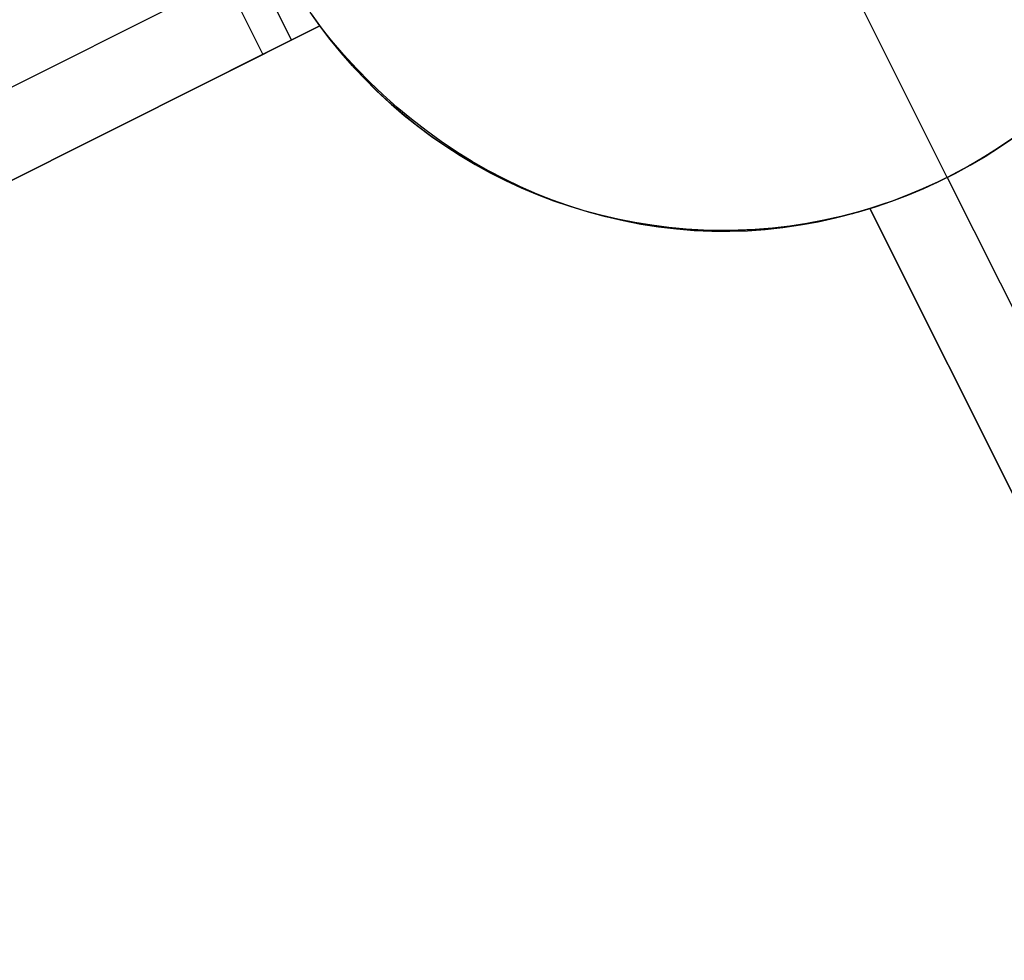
# Model space of a CAD drawing. Header units: millimetres. Extents: x 6049 to 7254, y -11340 to -10297.
# Tile 227 of 237: x 6739.66 to 6745.57, y -10672.01 to -10666.37. Entities that reach past the tile are written whole.
import ezdxf

# ---------------------------------------------------------------- set-up
doc = ezdxf.new("R2010")
doc.units = ezdxf.units.MM
doc.layers.add('color', color=7, linetype='Continuous')

msp = doc.modelspace()

# ---------------------------------------------------------------- linework, layer by layer
at = {"layer": 'color', "color": 254, "true_color": 0xcad1ee}
for p, q in [((6741.2907, -10666.4959, 0.7), (6740.8427, -10665.6018, 0.7)), ((6741.1201, -10666.5814, 0.7), (6740.672, -10665.6874, 0.7)), ((6741.1201, -10666.5814, 0.7), (6740.672, -10665.6874, 0.7)), ((6745.226, -10667.32, -7.3), (6744.4419, -10665.7555, -7.3)), ((6733.1537, -10670.0146, 15.7), (6740.8961, -10666.1344, 0.7)), ((6741.4613, -10666.4103, 0.7), (6741.4034, -10666.3283, 0.7)), ((6741.4613, -10666.4103, 0.7), (6741.4034, -10666.3283, 0.7)), ((6741.4104, -10666.3385, -7.3), (6741.4705, -10666.4228, -7.3)), ((6741.4104, -10666.3385, -7.3), (6741.4705, -10666.4228, -7.3)), ((6741.4613, -10666.4103, 13.521), (6733.3777, -10670.4616, 17.1672)), ((6741.4613, -10666.4103, 13.521), (6733.3777, -10670.4616, 17.1672)), ((6736.8703, -10668.7112, 8.9336), (6741.4613, -10666.4103, 8.9336)), ((6741.1201, -10666.5814, 0.7), (6741.4613, -10666.4103, 0.7)), ((6741.1201, -10666.5814, 0.7), (6741.4613, -10666.4103, 0.7)), ((6741.5322, -10666.4989, 13.4966), (6741.4613, -10666.4103, 13.521)), ((6741.5322, -10666.4989, 13.4966), (6741.4613, -10666.4103, 13.521)), ((6741.4613, -10666.4103, 13.521), (6741.4613, -10666.4103, 0.7)), ((6741.5241, -10666.493, 3.1105), (6741.4613, -10666.4103, 3.1105)), ((6741.4613, -10666.4103, 13.521), (6741.4613, -10666.4103, 0.7)), ((6741.4705, -10666.4228, -7.3), (6741.5336, -10666.505, -7.3)), ((6741.4705, -10666.4228, -7.3), (6741.5336, -10666.505, -7.3)), ((6741.5896, -10666.5734, 3.1105), (6741.5241, -10666.493, 3.1105)), ((6741.6057, -10666.5848, 13.4708), (6741.5322, -10666.4989, 13.4966)), ((6741.6057, -10666.5848, 13.4708), (6741.5322, -10666.4989, 13.4966)), ((6741.5336, -10666.505, -7.3), (6741.5994, -10666.5849, -7.3)), ((6741.5336, -10666.505, -7.3), (6741.5994, -10666.5849, -7.3)), ((6733.3777, -10670.4616, 15.7), (6741.1201, -10666.5814, 0.7)), ((6733.3777, -10670.4616, 15.7), (6741.1201, -10666.5814, 0.7)), ((6741.6579, -10666.6515, 3.1105), (6741.5896, -10666.5734, 3.1105)), ((6741.5994, -10666.5849, -7.3), (6741.668, -10666.6626, -7.3)), ((6741.5994, -10666.5849, -7.3), (6741.668, -10666.6626, -7.3)), ((6741.6819, -10666.668, 13.4438), (6741.6057, -10666.5848, 13.4708)), ((6741.6819, -10666.668, 13.4438), (6741.6057, -10666.5848, 13.4708)), ((6741.7289, -10666.7272, 3.1105), (6741.6579, -10666.6515, 3.1105)), ((6741.668, -10666.6626, -7.3), (6741.7392, -10666.7378, -7.3)), ((6741.668, -10666.6626, -7.3), (6741.7392, -10666.7378, -7.3)), ((6741.7606, -10666.7483, 13.4155), (6741.6819, -10666.668, 13.4438)), ((6741.7606, -10666.7483, 13.4155), (6741.6819, -10666.668, 13.4438)), ((6741.8024, -10666.8004, 3.1105), (6741.7289, -10666.7272, 3.1105)), ((6741.7392, -10666.7378, -7.3), (6741.8129, -10666.8105, -7.3)), ((6741.7392, -10666.7378, -7.3), (6741.8129, -10666.8105, -7.3)), ((6741.8418, -10666.8257, 13.386), (6741.7606, -10666.7483, 13.4155)), ((6741.8418, -10666.8257, 13.386), (6741.7606, -10666.7483, 13.4155)), ((6741.8784, -10666.871, 3.1105), (6741.8024, -10666.8004, 3.1105)), ((6741.8129, -10666.8105, -7.3), (6741.8891, -10666.8806, -7.3)), ((6741.8129, -10666.8105, -7.3), (6741.8891, -10666.8806, -7.3)), ((6741.9254, -10666.9001, 13.3554), (6741.8418, -10666.8257, 13.386)), ((6741.9254, -10666.9001, 13.3554), (6741.8418, -10666.8257, 13.386)), ((6741.9568, -10666.9389, 3.1105), (6741.8784, -10666.871, 3.1105)), ((6741.8891, -10666.8806, -7.3), (6741.9677, -10666.948, -7.3)), ((6741.8891, -10666.8806, -7.3), (6741.9677, -10666.948, -7.3)), ((6742.0112, -10666.9714, 13.3235), (6741.9254, -10666.9001, 13.3554)), ((6742.0112, -10666.9714, 13.3235), (6741.9254, -10666.9001, 13.3554)), ((6742.0375, -10667.0041, 3.1105), (6741.9568, -10666.9389, 3.1105)), ((6741.9677, -10666.948, -7.3), (6742.0486, -10667.0127, -7.3)), ((6741.9677, -10666.948, -7.3), (6742.0486, -10667.0127, -7.3)), ((6742.0991, -10667.0395, 13.2906), (6742.0112, -10666.9714, 13.3235)), ((6742.0991, -10667.0395, 13.2906), (6742.0112, -10666.9714, 13.3235)), ((6742.1204, -10667.0665, 3.1105), (6742.0375, -10667.0041, 3.1105)), ((6742.0486, -10667.0127, -7.3), (6742.1317, -10667.0746, -7.3)), ((6742.0486, -10667.0127, -7.3), (6742.1317, -10667.0746, -7.3)), ((6742.1891, -10667.1042, 13.2566), (6742.0991, -10667.0395, 13.2906)), ((6742.1891, -10667.1042, 13.2566), (6742.0991, -10667.0395, 13.2906)), ((6742.2054, -10667.1259, 3.1105), (6742.1204, -10667.0665, 3.1105)), ((6742.1317, -10667.0746, -7.3), (6742.2168, -10667.1335, -7.3)), ((6742.1317, -10667.0746, -7.3), (6742.2168, -10667.1335, -7.3)), ((6742.2811, -10667.1657, 13.2216), (6742.1891, -10667.1042, 13.2566)), ((6742.2811, -10667.1657, 13.2216), (6742.1891, -10667.1042, 13.2566)), ((6745.6188, -10667.084, 3.1105), (6745.5331, -10667.1426, 3.1105)), ((6745.5962, -10667.0999, 5.6691), (6745.5371, -10667.1401, 5.6785)), ((6745.5962, -10667.0999, 5.6691), (6745.5371, -10667.1401, 5.6785)), ((6745.5395, -10667.1385, -7.3), (6745.6248, -10667.0798, -7.3)), ((6745.5395, -10667.1385, -7.3), (6745.6248, -10667.0798, -7.3)), ((6742.2925, -10667.1824, 3.1105), (6742.2054, -10667.1259, 3.1105)), ((6742.2168, -10667.1335, -7.3), (6742.3039, -10667.1895, -7.3)), ((6742.2168, -10667.1335, -7.3), (6742.3039, -10667.1895, -7.3)), ((6742.3748, -10667.2237, 13.1856), (6742.2811, -10667.1657, 13.2216)), ((6742.3748, -10667.2237, 13.1856), (6742.2811, -10667.1657, 13.2216)), ((6745.4769, -10667.1789, 5.6863), (6745.4156, -10667.2164, 5.6923)), ((6745.4769, -10667.1789, 5.6863), (6745.4156, -10667.2164, 5.6923)), ((6745.5331, -10667.1426, 3.1105), (6745.4456, -10667.1982, 3.1105)), ((6745.4522, -10667.1942, -7.3), (6745.5395, -10667.1385, -7.3)), ((6745.4522, -10667.1942, -7.3), (6745.5395, -10667.1385, -7.3)), ((6745.5371, -10667.1401, 5.6785), (6745.4769, -10667.1789, 5.6863)), ((6745.5371, -10667.1401, 5.6785), (6745.4769, -10667.1789, 5.6863)), ((6742.3814, -10667.2358, 3.1105), (6742.2925, -10667.1824, 3.1105)), ((6742.3039, -10667.1895, -7.3), (6742.393, -10667.2425, -7.3)), ((6742.3039, -10667.1895, -7.3), (6742.393, -10667.2425, -7.3)), ((6742.4703, -10667.2781, 13.1486), (6742.3748, -10667.2237, 13.1856)), ((6742.4703, -10667.2781, 13.1486), (6742.3748, -10667.2237, 13.1856)), ((6742.4721, -10667.2861, 3.1105), (6742.3814, -10667.2358, 3.1105)), ((6745.4156, -10667.2164, 5.6923), (6745.3533, -10667.2524, 5.6966)), ((6745.4156, -10667.2164, 5.6923), (6745.3533, -10667.2524, 5.6966)), ((6745.4456, -10667.1982, 3.1105), (6745.3561, -10667.2508, 3.1105)), ((6745.363, -10667.2469, -7.3), (6745.4522, -10667.1942, -7.3)), ((6745.363, -10667.2469, -7.3), (6745.4522, -10667.1942, -7.3)), ((6742.393, -10667.2425, -7.3), (6742.4837, -10667.2923, -7.3)), ((6742.393, -10667.2425, -7.3), (6742.4837, -10667.2923, -7.3)), ((6742.5674, -10667.3291, 13.1108), (6742.4703, -10667.2781, 13.1486)), ((6742.5674, -10667.3291, 13.1108), (6742.4703, -10667.2781, 13.1486)), ((6742.5645, -10667.3333, 3.1105), (6742.4721, -10667.2861, 3.1105)), ((6742.4837, -10667.2923, -7.3), (6742.5762, -10667.339, -7.3)), ((6742.4837, -10667.2923, -7.3), (6742.5762, -10667.339, -7.3)), ((6745.1795, -10667.3428, -7.3), (6745.2721, -10667.2964, -7.3)), ((6745.1795, -10667.3428, -7.3), (6745.2721, -10667.2964, -7.3)), ((6745.29, -10667.287, 5.6991), (6745.226, -10667.32, 5.7)), ((6745.29, -10667.287, 5.6991), (6745.226, -10667.32, 5.7)), ((6745.3561, -10667.2508, 3.1105), (6745.2649, -10667.3002, 3.1105)), ((6745.2721, -10667.2964, -7.3), (6745.363, -10667.2469, -7.3)), ((6745.2721, -10667.2964, -7.3), (6745.363, -10667.2469, -7.3)), ((6745.3533, -10667.2524, 5.6966), (6745.29, -10667.287, 5.6991)), ((6745.3533, -10667.2524, 5.6966), (6745.29, -10667.287, 5.6991)), ((6742.6585, -10667.3772, 3.1105), (6742.5645, -10667.3333, 3.1105)), ((6742.666, -10667.3764, 13.0721), (6742.5674, -10667.3291, 13.1108)), ((6742.666, -10667.3764, 13.0721), (6742.5674, -10667.3291, 13.1108)), ((6742.5762, -10667.339, -7.3), (6742.6702, -10667.3824, -7.3)), ((6742.5762, -10667.339, -7.3), (6742.6702, -10667.3824, -7.3)), ((6745.172, -10667.3464, 3.1105), (6745.0776, -10667.3894, 3.1105)), ((6745.0854, -10667.386, -7.3), (6745.1795, -10667.3428, -7.3)), ((6745.0854, -10667.386, -7.3), (6745.1795, -10667.3428, -7.3)), ((6745.1612, -10667.3516, 5.6991), (6745.0956, -10667.3815, 5.6966)), ((6745.1612, -10667.3516, 5.6991), (6745.0956, -10667.3815, 5.6966)), ((6745.226, -10667.32, 5.7), (6745.1612, -10667.3516, 5.6991)), ((6745.226, -10667.32, 5.7), (6745.1612, -10667.3516, 5.6991)), ((6745.2649, -10667.3002, 3.1105), (6745.172, -10667.3464, 3.1105)), ((6745.226, -10667.32, 5.7), (6745.226, -10667.32, -7.3)), ((6745.226, -10667.32, 5.7), (6747.4662, -10671.7901, 10.7)), ((6742.7539, -10667.4179, 3.1105), (6742.6585, -10667.3772, 3.1105)), ((6742.766, -10667.42, 13.0325), (6742.666, -10667.3764, 13.0721)), ((6742.766, -10667.42, 13.0325), (6742.666, -10667.3764, 13.0721)), ((6742.6702, -10667.3824, -7.3), (6742.7656, -10667.4226, -7.3)), ((6742.6702, -10667.3824, -7.3), (6742.7656, -10667.4226, -7.3)), ((6745.0295, -10667.4099, 5.6923), (6744.9628, -10667.4366, 5.6863)), ((6745.0295, -10667.4099, 5.6923), (6744.9628, -10667.4366, 5.6863)), ((6745.0776, -10667.3894, 3.1105), (6744.9817, -10667.4291, 3.1105)), ((6744.9898, -10667.4259, -7.3), (6745.0854, -10667.386, -7.3)), ((6744.9898, -10667.4259, -7.3), (6745.0854, -10667.386, -7.3)), ((6745.0956, -10667.3815, 5.6966), (6745.0295, -10667.4099, 5.6923)), ((6745.0956, -10667.3815, 5.6966), (6745.0295, -10667.4099, 5.6923)), ((6742.8507, -10667.4552, 3.1105), (6742.7539, -10667.4179, 3.1105)), ((6742.7656, -10667.4226, -7.3), (6742.8624, -10667.4595, -7.3)), ((6742.7656, -10667.4226, -7.3), (6742.8624, -10667.4595, -7.3)), ((6742.8672, -10667.4598, 12.9923), (6742.766, -10667.42, 13.0325)), ((6742.8672, -10667.4598, 12.9923), (6742.766, -10667.42, 13.0325)), ((6742.9488, -10667.4892, 3.1105), (6742.8507, -10667.4552, 3.1105)), ((6742.8624, -10667.4595, -7.3), (6742.9604, -10667.493, -7.3)), ((6742.8624, -10667.4595, -7.3), (6742.9604, -10667.493, -7.3)), ((6742.9695, -10667.4959, 12.9513), (6742.8672, -10667.4598, 12.9923)), ((6742.9695, -10667.4959, 12.9513), (6742.8672, -10667.4598, 12.9923)), ((6744.8846, -10667.4655, 3.1105), (6744.7862, -10667.4984, 3.1105)), ((6744.7948, -10667.4957, -7.3), (6744.8929, -10667.4625, -7.3)), ((6744.7948, -10667.4957, -7.3), (6744.8929, -10667.4625, -7.3)), ((6744.8956, -10667.4616, 5.6785), (6744.8281, -10667.4849, 5.6691)), ((6744.8956, -10667.4616, 5.6785), (6744.8281, -10667.4849, 5.6691)), ((6744.9817, -10667.4291, 3.1105), (6744.8846, -10667.4655, 3.1105)), ((6744.8929, -10667.4625, -7.3), (6744.9898, -10667.4259, -7.3)), ((6744.8929, -10667.4625, -7.3), (6744.9898, -10667.4259, -7.3)), ((6744.9628, -10667.4366, 5.6863), (6744.8956, -10667.4616, 5.6785)), ((6744.9628, -10667.4366, 5.6863), (6744.8956, -10667.4616, 5.6785)), ((6743.0479, -10667.5198, 3.1105), (6742.9488, -10667.4892, 3.1105)), ((6742.9604, -10667.493, -7.3), (6743.0595, -10667.5231, -7.3)), ((6742.9604, -10667.493, -7.3), (6743.0595, -10667.5231, -7.3)), ((6743.0728, -10667.5282, 12.9097), (6742.9695, -10667.4959, 12.9513)), ((6743.0728, -10667.5282, 12.9097), (6742.9695, -10667.4959, 12.9513)), ((6743.148, -10667.5469, 3.1105), (6743.0479, -10667.5198, 3.1105)), ((6743.0595, -10667.5231, -7.3), (6743.1596, -10667.5498, -7.3)), ((6743.0595, -10667.5231, -7.3), (6743.1596, -10667.5498, -7.3)), ((6743.1771, -10667.5566, 12.8674), (6743.0728, -10667.5282, 12.9097)), ((6743.1771, -10667.5566, 12.8674), (6743.0728, -10667.5282, 12.9097)), ((6744.6868, -10667.528, 3.1105), (6744.5864, -10667.5541, 3.1105)), ((6744.5955, -10667.5519, -7.3), (6744.6956, -10667.5255, -7.3)), ((6744.5955, -10667.5519, -7.3), (6744.6956, -10667.5255, -7.3)), ((6744.7602, -10667.5065, 12.1957), (6744.6579, -10667.5376, 12.2408)), ((6744.7602, -10667.5065, 12.1957), (6744.6579, -10667.5376, 12.2408)), ((6744.7862, -10667.4984, 3.1105), (6744.6868, -10667.528, 3.1105)), ((6744.6956, -10667.5255, -7.3), (6744.7948, -10667.4957, -7.3)), ((6744.6956, -10667.5255, -7.3), (6744.7948, -10667.4957, -7.3)), ((6744.8281, -10667.4849, 5.6691), (6744.7602, -10667.5065, 5.658)), ((6744.8281, -10667.4849, 5.6691), (6744.7602, -10667.5065, 5.658)), ((6747.0192, -10672.0141, 11.4483), (6744.7602, -10667.5065, 12.1957)), ((6744.7602, -10667.5065, 5.658), (6744.7602, -10667.5065, 12.1957)), ((6744.7602, -10667.5065, 5.658), (6744.7602, -10667.5065, 12.1957)), ((6747.0192, -10672.0141, 11.4483), (6744.7602, -10667.5065, 12.1957)), ((6744.7602, -10667.5065, 5.658), (6747.0192, -10672.0141, 10.7)), ((6744.7602, -10667.5065, 8.9269), (6746.2248, -10670.4289, 8.9269)), ((6744.7602, -10667.5065, 5.658), (6747.0192, -10672.0141, 10.7)), ((6743.2491, -10667.5705, 3.1105), (6743.148, -10667.5469, 3.1105)), ((6743.1596, -10667.5498, -7.3), (6743.2605, -10667.573, -7.3)), ((6743.1596, -10667.5498, -7.3), (6743.2605, -10667.573, -7.3)), ((6743.282, -10667.5811, 12.8246), (6743.1771, -10667.5566, 12.8674)), ((6743.282, -10667.5811, 12.8246), (6743.1771, -10667.5566, 12.8674)), ((6743.3508, -10667.5906, 3.1105), (6743.2491, -10667.5705, 3.1105)), ((6743.2605, -10667.573, -7.3), (6743.3622, -10667.5927, -7.3)), ((6743.2605, -10667.573, -7.3), (6743.3622, -10667.5927, -7.3)), ((6743.3876, -10667.6016, 12.7813), (6743.282, -10667.5811, 12.8246)), ((6743.3876, -10667.6016, 12.7813), (6743.282, -10667.5811, 12.8246)), ((6743.4532, -10667.6072, 3.1105), (6743.3508, -10667.5906, 3.1105)), ((6743.3622, -10667.5927, -7.3), (6743.4645, -10667.6088, -7.3)), ((6743.3622, -10667.5927, -7.3), (6743.4645, -10667.6088, -7.3)), ((6744.2904, -10667.6101, -7.3), (6744.3927, -10667.5942, -7.3)), ((6744.2904, -10667.6101, -7.3), (6744.3927, -10667.5942, -7.3)), ((6744.4505, -10667.588, 12.3315), (6744.3456, -10667.6073, 12.377)), ((6744.4505, -10667.588, 12.3315), (6744.3456, -10667.6073, 12.377)), ((6744.4851, -10667.5767, 3.1105), (6744.3831, -10667.5958, 3.1105)), ((6744.3927, -10667.5942, -7.3), (6744.4945, -10667.5748, -7.3)), ((6744.3927, -10667.5942, -7.3), (6744.4945, -10667.5748, -7.3)), ((6744.5547, -10667.5647, 12.2861), (6744.4505, -10667.588, 12.3315)), ((6744.5547, -10667.5647, 12.2861), (6744.4505, -10667.588, 12.3315)), ((6744.5864, -10667.5541, 3.1105), (6744.4851, -10667.5767, 3.1105)), ((6744.4945, -10667.5748, -7.3), (6744.5955, -10667.5519, -7.3)), ((6744.4945, -10667.5748, -7.3), (6744.5955, -10667.5519, -7.3)), ((6744.6579, -10667.5376, 12.2408), (6744.5547, -10667.5647, 12.2861)), ((6744.6579, -10667.5376, 12.2408), (6744.5547, -10667.5647, 12.2861)), ((6743.4938, -10667.6182, 12.7375), (6743.3876, -10667.6016, 12.7813)), ((6743.4938, -10667.6182, 12.7375), (6743.3876, -10667.6016, 12.7813)), ((6743.5562, -10667.6203, 3.1105), (6743.4532, -10667.6072, 3.1105)), ((6743.4645, -10667.6088, -7.3), (6743.5673, -10667.6215, -7.3)), ((6743.4645, -10667.6088, -7.3), (6743.5673, -10667.6215, -7.3)), ((6743.6003, -10667.6309, 12.6933), (6743.4938, -10667.6182, 12.7375)), ((6743.6003, -10667.6309, 12.6933), (6743.4938, -10667.6182, 12.7375)), ((6743.6595, -10667.6298, 3.1105), (6743.5562, -10667.6203, 3.1105)), ((6743.5673, -10667.6215, -7.3), (6743.6704, -10667.6305, -7.3)), ((6743.5673, -10667.6215, -7.3), (6743.6704, -10667.6305, -7.3)), ((6743.707, -10667.6395, 12.6487), (6743.6003, -10667.6309, 12.6933)), ((6743.707, -10667.6395, 12.6487), (6743.6003, -10667.6309, 12.6933)), ((6743.763, -10667.6357, 3.1105), (6743.6595, -10667.6298, 3.1105)), ((6743.6704, -10667.6305, -7.3), (6743.7738, -10667.6361, -7.3)), ((6743.6704, -10667.6305, -7.3), (6743.7738, -10667.6361, -7.3)), ((6743.8139, -10667.6441, 12.6039), (6743.707, -10667.6395, 12.6487)), ((6743.8139, -10667.6441, 12.6039), (6743.707, -10667.6395, 12.6487)), ((6743.8668, -10667.638, 3.1105), (6743.763, -10667.6357, 3.1105)), ((6743.7738, -10667.6361, -7.3), (6743.8774, -10667.638, -7.3)), ((6743.7738, -10667.6361, -7.3), (6743.8774, -10667.638, -7.3)), ((6743.9207, -10667.6448, 12.5588), (6743.8139, -10667.6441, 12.6039)), ((6743.9207, -10667.6448, 12.5588), (6743.8139, -10667.6441, 12.6039)), ((6743.9705, -10667.6367, 3.1105), (6743.8668, -10667.638, 3.1105)), ((6743.8774, -10667.638, -7.3), (6743.9809, -10667.6364, -7.3)), ((6743.8774, -10667.638, -7.3), (6743.9809, -10667.6364, -7.3)), ((6744.0275, -10667.6414, 12.5135), (6743.9207, -10667.6448, 12.5588)), ((6744.0275, -10667.6414, 12.5135), (6743.9207, -10667.6448, 12.5588)), ((6744.0741, -10667.6318, 3.1105), (6743.9705, -10667.6367, 3.1105)), ((6743.9809, -10667.6364, -7.3), (6744.0844, -10667.6312, -7.3)), ((6743.9809, -10667.6364, -7.3), (6744.0844, -10667.6312, -7.3)), ((6744.1339, -10667.634, 12.4681), (6744.0275, -10667.6414, 12.5135)), ((6744.1339, -10667.634, 12.4681), (6744.0275, -10667.6414, 12.5135)), ((6744.1775, -10667.6234, 3.1105), (6744.0741, -10667.6318, 3.1105)), ((6744.0844, -10667.6312, -7.3), (6744.1876, -10667.6224, -7.3)), ((6744.0844, -10667.6312, -7.3), (6744.1876, -10667.6224, -7.3)), ((6744.24, -10667.6226, 12.4226), (6744.1339, -10667.634, 12.4681)), ((6744.24, -10667.6226, 12.4226), (6744.1339, -10667.634, 12.4681)), ((6744.2806, -10667.6114, 3.1105), (6744.1775, -10667.6234, 3.1105)), ((6744.1876, -10667.6224, -7.3), (6744.2904, -10667.6101, -7.3)), ((6744.1876, -10667.6224, -7.3), (6744.2904, -10667.6101, -7.3)), ((6744.3456, -10667.6073, 12.377), (6744.24, -10667.6226, 12.4226)), ((6744.3456, -10667.6073, 12.377), (6744.24, -10667.6226, 12.4226)), ((6744.3831, -10667.5958, 3.1105), (6744.2806, -10667.6114, 3.1105))]:
    msp.add_line(p, q, dxfattribs=at)

doc.saveas('drawing.dxf')
